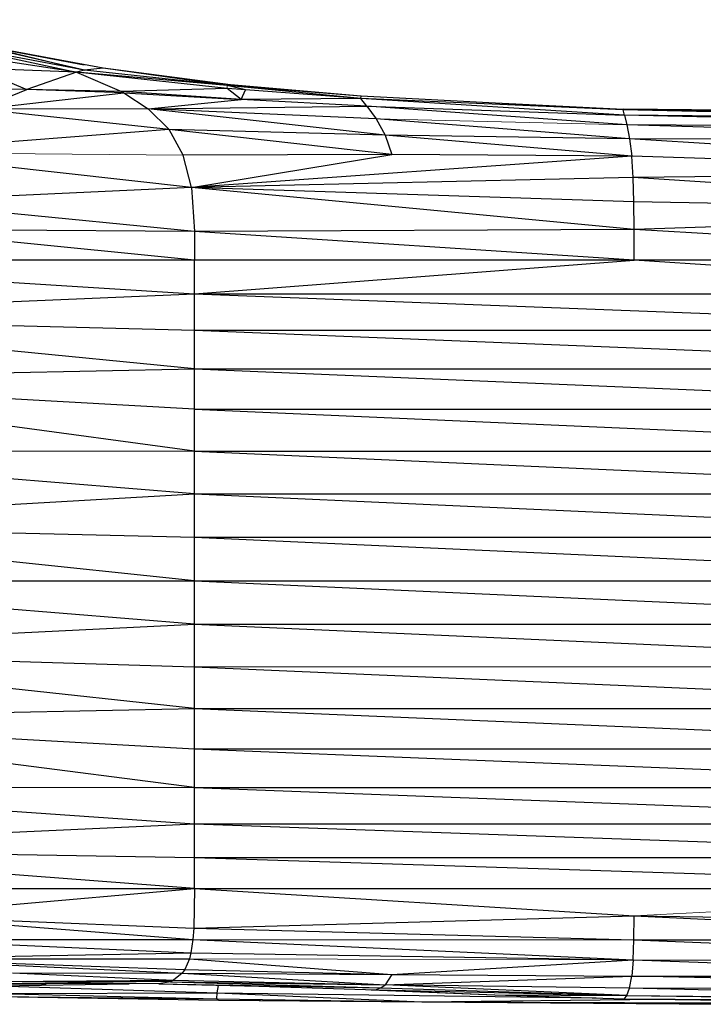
# Model space of a CAD drawing. Header units: millimetres. Extents: x 0 to 1300, y 1 to 464.
# Tile 33 of 52: x 1029 to 1058, y 1 to 43. Entities that reach past the tile are written whole.
import ezdxf

# ---------------------------------------------------------------- set-up
doc = ezdxf.new("R2010")
doc.units = ezdxf.units.MM

msp = doc.modelspace()

# ---------------------------------------------------------------- linework, layer by layer
at = {"color": 7, "linetype": 'Continuous', "lineweight": 25}
for p, q in [((1031.544, 40.686), (1022.079, 42.841)), ((1031.192, 40.598), (1023.539, 41.754)), ((1025.852, 41.742), (1031.192, 40.598)), ((1031.544, 40.686), (1025.852, 41.742)), ((1032.339, 40.767), (1027.302, 41.705)), ((1027.302, 41.705), (1031.544, 40.686)), ((1028.211, 41.546), (1031.53, 40.917)), ((1026.887, 40.764), (1029.079, 39.859)), ((1031.192, 40.598), (1026.887, 40.764)), ((1031.192, 40.598), (1029.079, 39.859)), ((1031.544, 40.686), (1031.192, 40.598)), ((1031.192, 40.598), (1033.117, 39.774)), ((1037.644, 39.905), (1031.192, 40.598)), ((1037.641, 40.029), (1031.192, 40.598)), ((1032.339, 40.767), (1031.544, 40.686)), ((1037.641, 40.029), (1031.544, 40.686)), ((1037.641, 40.029), (1032.339, 40.767)), ((1037.788, 40.064), (1032.339, 40.767)), ((1037.788, 40.064), (1037.641, 40.029)), ((1043.348, 39.478), (1037.641, 40.029)), ((1043.37, 39.571), (1037.641, 40.029)), ((1038.423, 39.839), (1037.641, 40.029)), ((1043.37, 39.571), (1037.788, 40.064)), ((1029.079, 39.859), (1025.669, 39.887)), ((1027.004, 39.018), (1029.079, 39.859)), ((1027.004, 39.018), (1033.227, 39.715)), ((1033.227, 39.715), (1029.079, 39.859)), ((1033.117, 39.774), (1029.079, 39.859)), ((1037.644, 39.905), (1033.117, 39.774)), ((1033.227, 39.715), (1033.117, 39.774)), ((1038.233, 39.428), (1033.117, 39.774)), ((1033.227, 39.715), (1034.262, 39.038)), ((1033.227, 39.715), (1038.233, 39.428)), ((1038.233, 39.428), (1037.644, 39.905)), ((1038.423, 39.839), (1037.644, 39.905)), ((1038.233, 39.428), (1038.423, 39.839)), ((1043.348, 39.478), (1038.423, 39.839)), ((1043.348, 39.478), (1043.37, 39.571)), ((1054.57, 38.989), (1043.37, 39.571)), ((1034.262, 39.038), (1038.233, 39.428)), ((1034.262, 39.038), (1043.607, 39.141)), ((1043.348, 39.478), (1038.233, 39.428)), ((1043.607, 39.141), (1038.233, 39.428)), ((1043.607, 39.141), (1043.348, 39.478)), ((1054.629, 38.764), (1043.348, 39.478)), ((1054.57, 38.989), (1043.348, 39.478)), ((1054.727, 38.347), (1043.607, 39.141)), ((1043.607, 39.141), (1054.629, 38.764)), ((1043.607, 39.141), (1044.01, 38.602)), ((1034.262, 39.038), (1027.004, 39.018)), ((1035.155, 38.146), (1027.004, 39.018)), ((1044.389, 37.908), (1034.262, 39.038)), ((1035.155, 38.146), (1034.262, 39.038)), ((1044.01, 38.602), (1034.262, 39.038)), ((1077.242, 38.788), (1054.568, 39.014)), ((1054.57, 38.989), (1054.568, 39.014)), ((1077.242, 38.513), (1054.57, 38.989)), ((1077.242, 38.788), (1054.57, 38.989)), ((1054.629, 38.764), (1054.57, 38.989)), ((1077.242, 38.229), (1054.629, 38.764)), ((1054.629, 38.764), (1054.727, 38.347)), ((1077.242, 38.513), (1054.629, 38.764)), ((1054.837, 37.755), (1044.01, 38.602)), ((1044.01, 38.602), (1044.389, 37.908)), ((1077.16, 37.67), (1054.727, 38.347)), ((1054.727, 38.347), (1054.837, 37.755)), ((1077.242, 38.229), (1054.727, 38.347)), ((1035.155, 38.146), (1022.619, 37.171)), ((1035.76, 37.059), (1035.155, 38.146)), ((1044.683, 37.081), (1035.155, 38.146)), ((1044.389, 37.908), (1035.155, 38.146)), ((1054.933, 37.003), (1044.389, 37.908)), ((1044.389, 37.908), (1044.683, 37.081)), ((1054.837, 37.755), (1044.389, 37.908)), ((1077.242, 36.337), (1054.837, 37.755)), ((1054.837, 37.755), (1054.933, 37.003)), ((1077.16, 37.668), (1054.837, 37.755)), ((1036.111, 35.666), (1022.619, 37.171)), ((1044.683, 37.081), (1035.76, 37.059)), ((1036.111, 35.666), (1035.76, 37.059)), ((1036.111, 35.666), (1044.683, 37.081)), ((1054.933, 37.003), (1044.683, 37.081)), ((1054.933, 37.003), (1036.111, 35.666)), ((1054.994, 36.102), (1054.933, 37.003)), ((1077.242, 36.337), (1054.933, 37.003)), ((1077.242, 36.337), (1054.994, 36.102)), ((1054.994, 36.102), (1036.111, 35.666)), ((1055.026, 35.059), (1054.994, 36.102)), ((1077.16, 34.635), (1054.994, 36.102)), ((1036.111, 35.666), (1023.059, 35.08)), ((1036.111, 35.666), (1036.236, 33.794)), ((1055.038, 33.878), (1036.111, 35.666)), ((1055.026, 35.059), (1036.111, 35.666)), ((1036.236, 33.794), (1023.059, 35.08)), ((1077.16, 34.631), (1055.026, 35.059)), ((1055.038, 33.878), (1055.026, 35.059)), ((1077.16, 34.626), (1055.038, 33.878)), ((1036.243, 32.564), (1023.114, 33.881)), ((1036.236, 33.794), (1023.114, 33.881)), ((1055.038, 33.878), (1036.236, 33.794)), ((1055.04, 32.564), (1036.236, 33.794)), ((1036.236, 33.794), (1036.243, 32.564)), ((1055.04, 32.564), (1055.038, 33.878)), ((1077.242, 32.564), (1055.038, 33.878)), ((1077.242, 32.564), (953.983, 32.564)), ((1013.407, 32.564), (1036.243, 31.123)), ((1036.243, 5.727), (1036.243, 32.564)), ((1036.243, 31.123), (1055.04, 32.564)), ((1077.242, 31.123), (1055.04, 32.564)), ((1013.407, 30.165), (1036.243, 31.123)), ((1036.243, 31.123), (1077.242, 29.57)), ((1036.243, 31.123), (1077.242, 31.123)), ((1036.243, 27.922), (1013.407, 30.165)), ((1013.407, 30.165), (1036.243, 29.57)), ((1036.243, 29.57), (1077.242, 27.922)), ((1036.243, 29.57), (1077.242, 29.57)), ((1013.407, 27.465), (1036.243, 27.922)), ((1036.243, 27.922), (1077.242, 27.922)), ((1036.243, 27.922), (1077.16, 26.2)), ((1036.243, 24.411), (1013.407, 27.465)), ((1036.243, 26.196), (1013.407, 27.465)), ((1036.243, 26.196), (1077.16, 26.196)), ((1036.243, 26.196), (1077.16, 24.415)), ((1036.243, 22.584), (1013.407, 24.447)), ((1013.407, 24.447), (1036.243, 24.411)), ((1036.243, 24.411), (1077.16, 24.411)), ((1036.243, 24.411), (1077.16, 22.587)), ((1013.407, 21.26), (1036.243, 22.584)), ((1036.243, 22.584), (1077.16, 22.584)), ((1036.243, 22.584), (1077.16, 20.735)), ((1036.243, 18.87), (1013.407, 21.26)), ((1013.407, 21.26), (1036.243, 20.731)), ((1036.243, 20.731), (1077.242, 18.87)), ((1036.243, 20.731), (1077.16, 20.731)), ((953.983, 18.87), (1077.242, 18.87)), ((1036.243, 17.019), (1013.407, 18.87)), ((1036.243, 18.87), (1077.242, 17.019)), ((1013.407, 15.875), (1036.243, 17.019)), ((1036.243, 17.019), (1077.242, 17.019)), ((1036.243, 17.019), (1077.242, 15.194)), ((1013.407, 15.875), (1036.243, 15.194)), ((1036.243, 13.412), (1013.407, 15.875)), ((1036.243, 15.194), (1077.16, 13.415)), ((1013.407, 12.942), (1036.243, 13.412)), ((1036.243, 13.412), (1077.16, 13.412)), ((1036.243, 13.412), (1077.16, 11.693)), ((1013.407, 12.942), (1036.243, 11.689)), ((1036.243, 10.043), (1013.407, 12.942)), ((1036.243, 11.689), (1077.16, 11.689)), ((1036.243, 11.689), (1077.242, 10.043)), ((1013.407, 10.074), (1036.243, 10.043)), ((1013.407, 10.074), (1036.243, 8.489)), ((1036.243, 10.043), (1077.242, 10.043)), ((1036.243, 10.043), (1077.242, 8.489)), ((1013.407, 7.444), (1036.243, 8.489)), ((1036.243, 8.489), (1077.242, 8.489)), ((1036.243, 8.489), (1077.242, 7.045)), ((1013.407, 7.444), (1036.243, 7.045)), ((1036.243, 5.727), (1013.407, 7.444)), ((1036.243, 7.045), (1077.242, 7.045)), ((1036.243, 7.045), (1077.242, 5.727)), ((953.983, 5.727), (1077.242, 5.727)), ((1023.114, 4.553), (1036.243, 5.727)), ((1036.243, 5.727), (1036.215, 4.022)), ((1036.243, 5.727), (1055.038, 4.551)), ((1023.114, 4.553), (1036.215, 4.022)), ((1023.114, 4.553), (1036.177, 3.544)), ((1036.215, 4.022), (1055.038, 4.551)), ((1055.026, 3.527), (1055.038, 4.551)), ((1055.038, 4.551), (1077.242, 4.242)), ((1055.038, 4.551), (1077.242, 3.523)), ((1036.215, 4.022), (1036.177, 3.544)), ((1036.215, 4.022), (1055.026, 3.527)), ((1023.059, 3.541), (1036.177, 3.544)), ((1023.059, 3.541), (1036.088, 2.978)), ((1036.177, 3.544), (1036.088, 2.978)), ((1036.177, 3.544), (1055.026, 3.527)), ((1036.177, 3.544), (1054.994, 2.666)), ((1054.994, 2.666), (1055.026, 3.527)), ((1055.026, 3.527), (1077.242, 3.523)), ((1055.026, 3.527), (1077.242, 2.635)), ((1022.91, 2.71), (1036.088, 2.978)), ((1036.088, 2.978), (1036.022, 2.722)), ((1036.088, 2.978), (1054.994, 2.666)), ((1022.91, 2.71), (1036.022, 2.722)), ((1022.91, 2.71), (1035.72, 2.11)), ((1022.91, 2.71), (1035.823, 2.261)), ((1036.022, 2.722), (1035.823, 2.261)), ((1036.022, 2.722), (1044.683, 2.048)), ((1044.683, 2.048), (1054.994, 2.666)), ((1054.994, 2.666), (1054.933, 1.976)), ((1054.994, 2.666), (1077.242, 2.635)), ((1054.994, 2.666), (1077.16, 1.942)), ((1028.46, 2.114), (1035.72, 2.11)), ((1028.46, 2.114), (1035.351, 1.797)), ((1035.72, 2.11), (1035.351, 1.797)), ((1035.823, 2.261), (1035.72, 2.11)), ((1035.72, 2.11), (1044.683, 2.048)), ((1035.72, 2.11), (1044.39, 1.608)), ((1035.823, 2.261), (1044.683, 2.048)), ((1027.895, 1.742), (1035.351, 1.797)), ((1035.214, 1.735), (1027.895, 1.742)), ((1034.714, 1.644), (1027.895, 1.742)), ((1035.214, 1.735), (1034.714, 1.644)), ((1035.351, 1.797), (1035.214, 1.735)), ((1035.214, 1.735), (1044.39, 1.608)), ((1035.214, 1.735), (1044.209, 1.47)), ((1035.351, 1.797), (1044.39, 1.608)), ((1044.683, 2.048), (1044.39, 1.608)), ((1044.39, 1.608), (1054.933, 1.976)), ((1044.683, 2.048), (1054.933, 1.976)), ((1054.837, 1.467), (1054.933, 1.976)), ((1054.933, 1.976), (1077.16, 1.94)), ((1077.16, 1.527), (1054.933, 1.976)), ((1027.232, 1.654), (1029.902, 1.654)), ((1034.714, 1.644), (1027.498, 1.659)), ((1027.65, 1.236), (1037.208, 1.265)), ((1027.682, 1.56), (1033.443, 1.647)), ((1027.682, 1.56), (1037.208, 1.265)), ((1034.714, 1.644), (1044.209, 1.47)), ((1034.714, 1.644), (1038.996, 1.541)), ((1037.195, 1.009), (1037.208, 1.265)), ((1037.208, 1.265), (1037.265, 1.583)), ((1037.208, 1.265), (1053.412, 1.046)), ((1037.208, 1.265), (1045.958, 0.883)), ((1038.996, 1.541), (1044.011, 1.39)), ((1043.788, 1.397), (1049.086, 1.173)), ((1044.209, 1.47), (1044.011, 1.39)), ((1044.011, 1.39), (1054.727, 1.144)), ((1044.011, 1.39), (1049.086, 1.173)), ((1044.209, 1.47), (1044.39, 1.608)), ((1044.209, 1.47), (1054.727, 1.144)), ((1054.837, 1.467), (1044.39, 1.608)), ((1054.727, 1.144), (1044.39, 1.608)), ((1054.727, 1.144), (1054.837, 1.467)), ((1054.837, 1.467), (1077.16, 1.525)), ((1077.16, 1.396), (1054.837, 1.467)), ((1077.242, 0.934), (1054.837, 1.467)), ((1027.65, 1.236), (1037.195, 1.009)), ((1027.803, 1.111), (1037.195, 1.009)), ((1027.803, 1.111), (1037.269, 0.948)), ((1037.195, 1.009), (1045.958, 0.883)), ((1037.269, 0.948), (1037.195, 1.009)), ((1037.269, 0.948), (1045.958, 0.883)), ((1037.269, 0.948), (1056.964, 0.797)), ((1045.958, 0.883), (1056.114, 0.989)), ((1045.958, 0.883), (1077.216, 0.773)), ((1045.958, 0.883), (1056.964, 0.797)), ((1049.086, 1.173), (1054.727, 1.144)), ((1049.086, 1.173), (1054.63, 1.01)), ((1054.63, 1.01), (1054.727, 1.144)), ((1054.63, 1.01), (1077.16, 0.838)), ((1054.63, 1.01), (1062.182, 0.903)), ((1054.727, 1.144), (1077.242, 0.934)), ((1054.727, 1.144), (1077.16, 0.839)), ((1056.964, 0.797), (1077.216, 0.773))]:
    msp.add_line(p, q, dxfattribs=at)
at = {"color": 142, "linetype": 'Continuous', "lineweight": 18, "true_color": 0x0080c0}
for p, q in [((1037.641, 40.029), (1037.644, 39.905)), ((1054.568, 39.014), (1043.37, 39.571)), ((1054.727, 38.347), (1044.01, 38.602)), ((1035.76, 37.059), (1022.619, 37.171)), ((1036.243, 15.194), (1077.242, 15.194)), ((1055.038, 4.551), (1077.242, 5.727)), ((1036.022, 2.722), (1054.994, 2.666)), ((1044.209, 1.47), (1038.996, 1.541))]:
    msp.add_line(p, q, dxfattribs=at)

doc.saveas('drawing.dxf')
